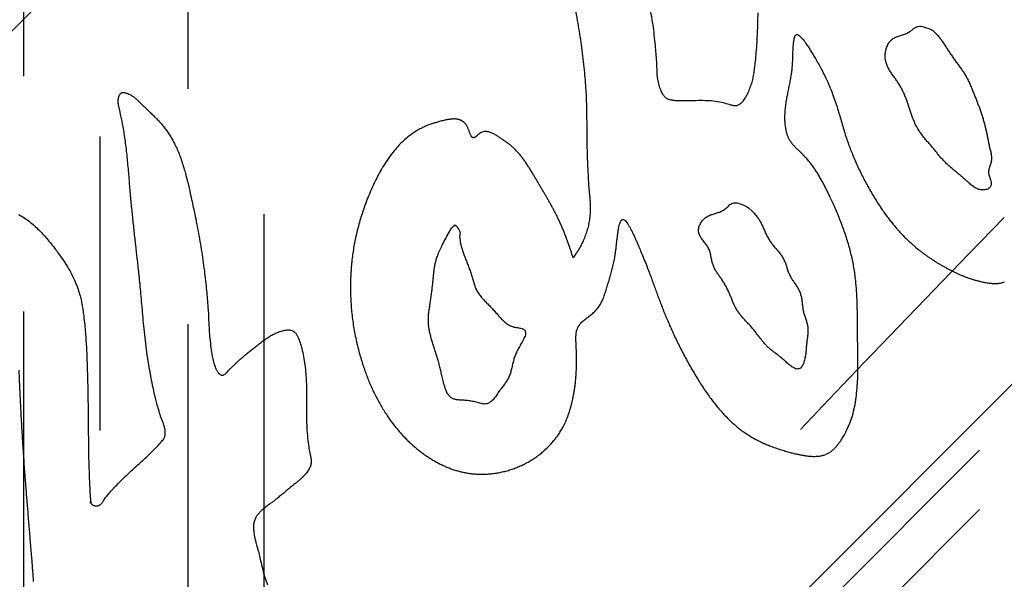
# Model space of a CAD drawing. Extents: x 1.5 to 27.9, y 0.7 to 20.5.
# Tile 10 of 34: x 2.51 to 2.928, y 12.364 to 12.602. Entities that reach past the tile are written whole.
import ezdxf

# ---------------------------------------------------------------- set-up
doc = ezdxf.new("R2010")
doc.units = 0
doc.linetypes.add('HIDDEN', pattern=[0.1875, 0.125, -0.0625])
doc.layers.add('ACSRY', color=30, linetype='CONTINUOUS')

msp = doc.modelspace()

# ---------------------------------------------------------------- linework, layer by layer
at = {"layer": 'ACSRY', "color": 30, "linetype": 'HIDDEN'}
for p, q in [((2.51119, 13.3781), (2.51119, 12.01252)), ((2.5438, 2.07747), (2.5438, 13.11628)), ((2.51119, 12.01252), (3.56095, 13.06227)), ((2.58123, 11.8977), (2.58123, 13.06185)), ((2.6136, 12.39446), (2.6136, 13.04246)), ((2.51119, 11.98724), (3.56095, 13.037)), ((2.6136, 11.8977), (2.6136, 12.36572))]:
    msp.add_line(p, q, dxfattribs=at)
at = {"layer": 'ACSRY', "color": 30, "linetype": 'CONTINUOUS'}
for p, q in [((2.26056, 12.35162), (3.19394, 13.285)), ((3.48174, 12.99721), (2.54836, 12.06383)), ((2.6136, 12.36572), (2.6136, 12.39446))]:
    msp.add_line(p, q, dxfattribs=at)
for points in [[(2.77323, 12.62589, -0.00001), (2.7712, 12.63467, -0.00594)], [(2.74492, 12.61098, -0.003652), (2.7467, 12.60181, -0.006209), (2.74821, 12.59258, -0.009001), (2.7494, 12.58305, -0.00879), (2.75021, 12.57409, -0.009019), (2.75058, 12.56656, -0.010352), (2.75069, 12.55981, -0.005498), (2.75074, 12.55301, 0.000402), (2.75087, 12.54569, 0.00525), (2.75119, 12.53786, 0.004833), (2.75155, 12.53155, 0.003773), (2.75179, 12.52863, 0.009846), (2.75194, 12.52725, -0.000662), (2.75209, 12.52543, -0.008305), (2.7522, 12.52332, -0.005825), (2.75224, 12.52138, -0.012549), (2.75215, 12.51939, -0.019739), (2.75187, 12.51705, -0.01578), (2.75142, 12.51459, -0.015716), (2.75081, 12.51226, -0.020949), (2.74997, 12.5099, -0.022486), (2.74886, 12.50743, -0.013555), (2.7479, 12.50546, -0.006048), (2.74741, 12.50453, -0.015786), (2.74697, 12.50385, -0.015229), (2.74611, 12.50258, -0.001226), (2.74492, 12.50086, -0.004601)], [(2.82345, 12.60498, -0.00279), (2.82336, 12.60058, -0.002619), (2.82322, 12.5965, -0.003269), (2.82302, 12.5924, -0.005421), (2.82271, 12.58818, -0.005201), (2.82236, 12.58433, -0.005238), (2.822, 12.58135, -0.007877), (2.82163, 12.57894, -0.008491), (2.8212, 12.57672, -0.013388), (2.82058, 12.57446, -0.023517), (2.81969, 12.57208, -0.019041), (2.81876, 12.57002, -0.015357), (2.81804, 12.5687, -0.024138), (2.81745, 12.56784, -0.019666), (2.81692, 12.56714, -0.014711), (2.81636, 12.56653, -0.031847), (2.81574, 12.56603, -0.040258), (2.81508, 12.56568, -0.0492), (2.81443, 12.5655, -0.063755), (2.81371, 12.56548, -0.05332), (2.8129, 12.56559, -0.028006), (2.81224, 12.56575, -0.022256), (2.81181, 12.56589, -0.012194), (2.81071, 12.56621, 0.017331), (2.80804, 12.56685, 0.011546), (2.80455, 12.56745, 0.023139), (2.80103, 12.56765, 0.026396), (2.79734, 12.56762, 0.006517), (2.79334, 12.56758, -0.002187), (2.79, 12.56759, -0.005051), (2.78824, 12.56766, -0.017246), (2.78742, 12.56776, -0.019903), (2.78677, 12.56787, -0.003989), (2.78613, 12.568, -0.022808), (2.78553, 12.56821, -0.029488), (2.78497, 12.56847, -0.030235), (2.7845, 12.56878, -0.0383), (2.78408, 12.56916, -0.039261), (2.78368, 12.56963, -0.02097), (2.78336, 12.57004, 0.001482), (2.78312, 12.57034, -0.031894), (2.78276, 12.57104, -0.029342), (2.78206, 12.57262, -0.017727), (2.78133, 12.57486, -0.031812), (2.78087, 12.57737, -0.028916), (2.78066, 12.57949, -0.018275), (2.78063, 12.58106, -0.009222), (2.78048, 12.58423, 0.010441), (2.77996, 12.59109, 0.007676), (2.77892, 12.59992, 0.013851), (2.77728, 12.60878, 0.01531)], [(2.89791, 12.5975), (2.89916, 12.59628, -0.01535), (2.90033, 12.59498, -0.017207), (2.90142, 12.5936, -0.01533), (2.90243, 12.59216, -0.009439), (2.90341, 12.59069, -0.005124), (2.90438, 12.58919, -0.001256), (2.90535, 12.5877, 0.002233), (2.90634, 12.58623, 0.006287), (2.90736, 12.5848, 0.006161), (2.90841, 12.58338, 0.001724), (2.90945, 12.58197, -0.002485), (2.91046, 12.58054, -0.007546), (2.91141, 12.57907, -0.010987), (2.91229, 12.57757, -0.013601), (2.91309, 12.57601, -0.012892), (2.91382, 12.57441, -0.008858), (2.91451, 12.57278, -0.005503), (2.91517, 12.57114, -0.00196), (2.91583, 12.5695, -0.000546), (2.91648, 12.56786, -0.000884), (2.91712, 12.56623, -0.001804), (2.91774, 12.56458, -0.003537), (2.91834, 12.56293, -0.004995), (2.91889, 12.56126, -0.006536), (2.91941, 12.55957, -0.006897), (2.91988, 12.55786, -0.006266), (2.9203, 12.55614, -0.005392), (2.9207, 12.55442, -0.004057), (2.92106, 12.5527, -0.003443), (2.9214, 12.551, -0.003336), (2.92173, 12.54931, 0.000951), (2.9221, 12.5476, 0.010288), (2.92253, 12.54586, -0.000412), (2.92284, 12.54413, -0.033613), (2.92283, 12.54241, -0.051297), (2.92247, 12.54072, -0.050329), (2.92186, 12.53902, -0.003795), (2.92155, 12.53725, 0.094886), (2.92203, 12.53536, 0.072827), (2.92267, 12.5335, -0.024592), (2.92276, 12.53187, -0.10921), (2.92203, 12.53062, -0.181238), (2.92037, 12.5299, -0.110851), (2.91838, 12.52977, -0.078128), (2.91665, 12.53027, -0.083796), (2.91516, 12.53116, -0.045996), (2.91377, 12.53225, -0.020528), (2.91245, 12.53341, -0.007297), (2.91114, 12.53459, 0.000489), (2.90982, 12.53574, 0.005141), (2.90848, 12.53687, 0.005037), (2.90711, 12.53799, 0.000281), (2.90576, 12.53911, -0.004194), (2.90445, 12.54027, -0.009595), (2.90319, 12.54148, -0.011756), (2.90198, 12.54275, -0.011108), (2.90083, 12.54407, -0.008692), (2.89971, 12.54543, -0.003972), (2.8986, 12.5468, -0.000134), (2.89747, 12.54816, 0.003806), (2.89631, 12.54951, 0.003441), (2.89515, 12.55085, -0.001261), (2.89402, 12.5522, -0.006051), (2.89294, 12.55359, -0.012245), (2.89195, 12.55503, -0.01648), (2.89106, 12.55653, -0.019581), (2.8903, 12.5581, -0.018332), (2.88963, 12.55973, -0.012626), (2.88903, 12.56139, -0.008089), (2.88847, 12.56307, -0.003594), (2.88791, 12.56476, 0.000133), (2.88734, 12.56644, 0.004121), (2.88674, 12.5681, 0.006679), (2.88609, 12.56973, 0.008396), (2.88538, 12.57134, 0.010383), (2.8846, 12.57291, 0.013105), (2.88372, 12.57443, 0.013988), (2.88276, 12.57592, 0.01331), (2.88172, 12.57738, 0.007653), (2.88067, 12.57883, -0.004079), (2.87968, 12.58031, -0.014277), (2.87882, 12.58185, -0.025749), (2.87816, 12.58348, -0.035416), (2.87776, 12.58522, -0.044376), (2.87768, 12.58707, -0.043579), (2.87791, 12.58896, -0.040519), (2.87845, 12.59075, -0.043901), (2.87928, 12.59232, -0.056323), (2.88041, 12.59355, -0.064963), (2.88178, 12.59445, -0.057951), (2.88334, 12.59508, -0.036844), (2.88503, 12.59562, -0.001679), (2.88677, 12.59627, 0.026031), (2.88838, 12.5972, 0.06081), (2.88978, 12.59844, 0.00475), (2.89154, 12.59925, -0.14685), (2.89429, 12.59889, -0.095488), (2.89791, 12.5975, -0.036558)], [(2.74492, 12.50086), (2.74444, 12.50244, 0.003078), (2.74393, 12.50401, 0.003006), (2.74341, 12.50558, 0.003066), (2.74287, 12.50714, 0.00328), (2.7423, 12.5087, 0.003436), (2.74172, 12.51025, 0.00358), (2.74111, 12.51178, 0.003736), (2.74048, 12.51331, 0.003918), (2.73982, 12.51483, 0.004061), (2.73915, 12.51632, 0.004313), (2.73846, 12.51778, 0.004315), (2.73777, 12.51918, 0.004031), (2.73708, 12.52051, 0.003854), (2.73639, 12.5218, 0.003222), (2.73568, 12.5231, 0.002637), (2.73495, 12.5244, 0.002262), (2.73422, 12.52569, 0.001888), (2.73347, 12.52698, 0.001359), (2.73271, 12.52828, 0.000931), (2.73195, 12.52956, 0.000525), (2.73119, 12.53085, 0.000036), (2.73041, 12.53217, -0.000645), (2.7296, 12.53355, -0.000486), (2.72877, 12.53497, 0.000366), (2.72792, 12.5364, 0.001339), (2.72706, 12.53784, 0.002737), (2.72618, 12.53925, 0.004133), (2.72528, 12.54064, 0.005824), (2.72434, 12.542, 0.006735), (2.72339, 12.54332, 0.007327), (2.72241, 12.54457, 0.010262), (2.72134, 12.5458, 0.014631), (2.72019, 12.54699, 0.011557), (2.7192, 12.54794, 0.007543), (2.71864, 12.54844, 0.013812), (2.71826, 12.54874, 0.008614), (2.7178, 12.5491, -0.000839), (2.71728, 12.5495, 0.003946), (2.71677, 12.54988, 0.005753), (2.71626, 12.55025, 0.003583), (2.71573, 12.55061, 0.002387), (2.71519, 12.55098, 0.002415), (2.71464, 12.55135, 0.001995), (2.71407, 12.55172, 0.000927), (2.71348, 12.55211, 0.00109), (2.71285, 12.55251, 0.002378), (2.71219, 12.55293, 0.004438), (2.71151, 12.55333, 0.008245), (2.71082, 12.5537, 0.012337), (2.71013, 12.55402, 0.017383), (2.70943, 12.55428, 0.020945), (2.70873, 12.55447, 0.02426), (2.70804, 12.55457, 0.034108), (2.70734, 12.55457, 0.047343), (2.70661, 12.55442, 0.039567), (2.70596, 12.55419, 0.032818), (2.7055, 12.55395, 0.040325), (2.70516, 12.55371, 0.020594), (2.70484, 12.55346, 0.004102), (2.70453, 12.55321, 0.005456), (2.70422, 12.55296, 0.003621), (2.70392, 12.55271, -0.0018), (2.70364, 12.55248, -0.006992), (2.70336, 12.55227, -0.013888), (2.70309, 12.5521, -0.020535), (2.70284, 12.55198, -0.027884), (2.70261, 12.5519, -0.055247), (2.70237, 12.5519, -0.097525), (2.70212, 12.552, -0.084417), (2.70186, 12.5522, -0.068398), (2.70164, 12.5525, -0.049573), (2.70144, 12.55287, -0.02638), (2.70124, 12.55331, -0.014604), (2.70105, 12.55379, -0.008674), (2.70087, 12.5543, -0.004182), (2.70067, 12.55484, 0.000597), (2.70047, 12.55539, 0.004237), (2.70027, 12.55591, 0.008809), (2.70005, 12.55639, 0.012282), (2.69984, 12.55681, 0.013665), (2.69963, 12.55717, 0.015673), (2.6994, 12.5575, 0.015562), (2.69917, 12.55781, 0.014633), (2.69892, 12.55809, 0.01506), (2.69866, 12.55836, 0.016936), (2.69838, 12.5586, 0.018896), (2.69809, 12.55881, 0.015767), (2.69781, 12.55901, 0.010152), (2.69754, 12.55917, 0.019879), (2.6972, 12.55933, 0.025611), (2.69668, 12.55953, 0.017994), (2.69606, 12.55971, 0.023685), (2.69541, 12.55982, 0.026473), (2.69474, 12.55987, 0.020116), (2.69406, 12.55988, 0.016044), (2.69336, 12.55984, 0.014052), (2.69265, 12.55977, 0.012031), (2.69194, 12.55966, 0.009559), (2.69122, 12.55953, 0.007541), (2.6905, 12.55937, 0.005473), (2.68978, 12.55921, 0.004305), (2.68901, 12.55902, 0.003166), (2.68817, 12.5588, 0.002677), (2.68729, 12.55856, 0.003562), (2.68644, 12.55831, 0.004177), (2.68563, 12.55806, 0.003946), (2.68482, 12.5578, 0.00478), (2.68401, 12.55751, 0.006517), (2.68319, 12.5572, 0.00509), (2.68245, 12.5569, 0.002106), (2.68183, 12.55665, 0.008702), (2.68093, 12.55623, 0.009655), (2.67935, 12.55541, 0.013081), (2.6772, 12.5541, 0.022898), (2.67471, 12.55223, 0.021224), (2.67218, 12.55, 0.020415), (2.66988, 12.54759, 0.021235), (2.66777, 12.54501, 0.017262), (2.66579, 12.54224, 0.014201), (2.66393, 12.53933, 0.012925), (2.66221, 12.53631, 0.012014), (2.66062, 12.53319, 0.010667), (2.65914, 12.52998, 0.008921), (2.6578, 12.52682, 0.007482), (2.65665, 12.52385, 0.007542), (2.65563, 12.52098, 0.007137), (2.6547, 12.5181, 0.006725), (2.65385, 12.5152, 0.007136), (2.6531, 12.5123, 0.007401), (2.65243, 12.5094, 0.007363), (2.65185, 12.50649, 0.007358), (2.65136, 12.50357, 0.007433), (2.65096, 12.50065, 0.007452), (2.65065, 12.49771, 0.007324), (2.65042, 12.49474, 0.007505), (2.65028, 12.49168, 0.007799), (2.65023, 12.4885, 0.00751), (2.65027, 12.48525, 0.00759), (2.65042, 12.48202, 0.007821), (2.65067, 12.4788, 0.007669), (2.65102, 12.47558, 0.007428), (2.65146, 12.47237, 0.007292), (2.652, 12.46918, 0.007593), (2.65264, 12.46598, 0.007967), (2.6534, 12.46275, 0.007266), (2.6542, 12.45967, 0.006844), (2.65501, 12.45694, 0.007285), (2.65581, 12.45447, 0.006245), (2.65661, 12.45218, 0.005891), (2.65745, 12.44997, 0.006232), (2.65835, 12.44776, 0.006253), (2.65931, 12.44556, 0.006665), (2.66033, 12.44339, 0.006838), (2.6614, 12.44126, 0.006741), (2.66253, 12.43918, 0.007333), (2.66374, 12.4371, 0.008234), (2.66504, 12.43501, 0.007344), (2.66632, 12.43309, 0.006616), (2.66747, 12.43146, 0.007891), (2.66858, 12.42999, 0.007099), (2.66975, 12.42851, 0.005979), (2.67099, 12.42703, 0.006909), (2.67226, 12.4256, 0.00754), (2.67356, 12.42422, 0.007453), (2.67491, 12.42287, 0.007504), (2.67631, 12.42156, 0.00784), (2.67775, 12.4203, 0.008054), (2.67922, 12.41908, 0.00829), (2.68072, 12.41793, 0.00832), (2.68223, 12.41685, 0.008227), (2.68374, 12.41584, 0.008596), (2.68526, 12.4149, 0.008788), (2.68683, 12.41401, 0.008813), (2.68842, 12.41318, 0.009227), (2.69005, 12.41241, 0.009785), (2.6917, 12.4117, 0.010372), (2.69339, 12.41107, 0.010369), (2.69508, 12.41051, 0.01026), (2.69677, 12.41003, 0.011693), (2.69854, 12.40962, 0.012883), (2.70048, 12.40928, 0.012538), (2.70254, 12.40902, 0.01384), (2.70467, 12.40888, 0.014264), (2.70681, 12.40886, 0.013725), (2.70896, 12.40896, 0.013612), (2.71109, 12.40918, 0.013438), (2.71322, 12.40951, 0.013244), (2.71533, 12.40995, 0.013141), (2.71741, 12.41051, 0.013223), (2.71947, 12.41117, 0.013385), (2.72149, 12.41195, 0.013189), (2.72346, 12.41283, 0.013089), (2.72534, 12.41379, 0.013354), (2.72715, 12.41484, 0.013086), (2.72891, 12.41599, 0.012872), (2.73061, 12.41723, 0.013172), (2.73224, 12.41855, 0.013306), (2.73378, 12.41996, 0.013266), (2.73525, 12.42144, 0.013741), (2.73663, 12.42301, 0.01441), (2.73793, 12.42466, 0.01406), (2.7391, 12.42634, 0.014439), (2.74009, 12.42796, 0.014068), (2.74089, 12.42943, 0.010952), (2.74151, 12.43069, 0.010962), (2.74204, 12.43188, 0.009435), (2.74254, 12.43313, 0.007138), (2.74301, 12.43442, 0.007502), (2.74344, 12.4357, 0.007767), (2.74383, 12.437, 0.007073), (2.74419, 12.43832, 0.006083), (2.74452, 12.43962, 0.005249), (2.7448, 12.44089, 0.005795), (2.74507, 12.44225, 0.005784), (2.74535, 12.44383, 0.00497), (2.74562, 12.44555, 0.00577), (2.74585, 12.4473, 0.006208), (2.74604, 12.44906, 0.005772), (2.74619, 12.45082, 0.005589), (2.7463, 12.45259, 0.005467), (2.74637, 12.45438, 0.005077), (2.74641, 12.45618, 0.004526), (2.74641, 12.45798, 0.004598), (2.74638, 12.45985, 0.004793), (2.74632, 12.46177, 0.003363), (2.74625, 12.46337, 0.00183), (2.7462, 12.4643, 0.001408), (2.74617, 12.46494, -0.002454), (2.74614, 12.46568, -0.003853), (2.74613, 12.4665, -0.00574), (2.74614, 12.46727, -0.008846), (2.74618, 12.46802, -0.011349), (2.74625, 12.46875, -0.012978), (2.74637, 12.46946, -0.015689), (2.74653, 12.47014, -0.02021), (2.74675, 12.47081, -0.024556), (2.74706, 12.47148, -0.026972), (2.74746, 12.47215, -0.030034), (2.74797, 12.47281, -0.026247), (2.74857, 12.47346, -0.020341), (2.74923, 12.47407, -0.016071), (2.74992, 12.47465, -0.010422), (2.75066, 12.47522, -0.005798), (2.75141, 12.47579, -0.001224), (2.75217, 12.47637, 0.002117), (2.75291, 12.47695, 0.005409), (2.75362, 12.47754, 0.010985), (2.75431, 12.47819, 0.017738), (2.75501, 12.47896, 0.018337), (2.75568, 12.47981, 0.019309), (2.75628, 12.48071, 0.019173), (2.75682, 12.48165, 0.01568), (2.7573, 12.48263, 0.013137), (2.75773, 12.48363, 0.011067), (2.75813, 12.48465, 0.009171), (2.75849, 12.48567, 0.00694), (2.75882, 12.4867, 0.005004), (2.75914, 12.48773, 0.002825), (2.75944, 12.48874, 0.001061), (2.75974, 12.48976, -0.00078), (2.76006, 12.49081, -0.000966), (2.76038, 12.49187, 0.000259), (2.7607, 12.49291, 0.001265), (2.761, 12.49396, 0.00226), (2.7613, 12.49502, 0.003137), (2.76159, 12.49611, 0.004113), (2.76187, 12.49723, 0.004557), (2.76213, 12.4984, 0.004815), (2.76238, 12.49961, 0.005499), (2.76262, 12.50092, 0.006138), (2.76285, 12.50238, 0.005334), (2.76307, 12.50399, 0.00433), (2.76328, 12.50573, 0.002681), (2.76349, 12.50752, 0.00041), (2.7637, 12.50928, -0.001485), (2.76392, 12.51097, -0.003878), (2.76416, 12.51254, -0.006555), (2.76442, 12.51396, -0.010709), (2.76472, 12.51518, -0.018508), (2.76506, 12.51614, -0.035488), (2.76546, 12.51681, -0.06772), (2.76591, 12.51715, -0.13458), (2.7664, 12.51712, -0.174664), (2.76691, 12.5168, -0.086314), (2.76748, 12.51622, -0.040855), (2.76808, 12.51542, -0.024688), (2.7687, 12.51443, -0.015985), (2.76935, 12.51327, -0.010563), (2.77002, 12.51197, -0.007396), (2.77069, 12.5106, -0.005418), (2.77134, 12.50916, -0.004104), (2.77201, 12.50766, -0.002552), (2.77273, 12.506, -0.002504), (2.77362, 12.50388, -0.002672), (2.77476, 12.50109, -0.001882), (2.77596, 12.49809, -0.002229), (2.777, 12.4954, -0.002785), (2.77793, 12.49294, -0.001878), (2.77882, 12.49055, -0.001041), (2.77967, 12.48823, -0.000522), (2.78049, 12.48597, 0.000075), (2.7813, 12.48378, 0.000927), (2.78211, 12.48161, 0.001812), (2.78296, 12.4794, 0.002717), (2.78389, 12.47708, 0.003143), (2.7849, 12.47464, 0.003586), (2.786, 12.47209, 0.003654), (2.78716, 12.4695, 0.003631), (2.78838, 12.46688, 0.003719), (2.78966, 12.46425, 0.003826), (2.791, 12.46159, 0.003831), (2.79239, 12.45894, 0.003862), (2.79382, 12.45631, 0.004188), (2.79533, 12.45366, 0.004657), (2.79691, 12.45099, 0.004365), (2.79847, 12.44846, 0.004197), (2.79991, 12.44622, 0.005087), (2.80131, 12.44413, 0.005345), (2.80277, 12.44205, 0.005387), (2.80429, 12.44, 0.006477), (2.80585, 12.43801, 0.007417), (2.80746, 12.43609, 0.008086), (2.80911, 12.43424, 0.008809), (2.81083, 12.43246, 0.009761), (2.8126, 12.43076, 0.010583), (2.81443, 12.42917, 0.011765), (2.81628, 12.4277, 0.011909), (2.81809, 12.4264, 0.011212), (2.81982, 12.42528, 0.011721), (2.82154, 12.42427, 0.01055), (2.82332, 12.42331, 0.009237), (2.82518, 12.4224, 0.009361), (2.82707, 12.42156, 0.009012), (2.82901, 12.42078, 0.007968), (2.83098, 12.42005, 0.00774), (2.83303, 12.41937, 0.007739), (2.83518, 12.41872, 0.006244), (2.83724, 12.41814, 0.004949), (2.83902, 12.41769, 0.005477), (2.84059, 12.41733, 0.005574), (2.84205, 12.41703, 0.006545), (2.84346, 12.41678, 0.008931), (2.84489, 12.41659, 0.011101), (2.8463, 12.41647, 0.014693), (2.8477, 12.41645, 0.016657), (2.84905, 12.41651, 0.017263), (2.85034, 12.41668, 0.024609), (2.85162, 12.41702, 0.035701), (2.85291, 12.41754, 0.027014), (2.85394, 12.41807, 0.017192), (2.85447, 12.4184, 0.032177), (2.85479, 12.41867, 0.019274), (2.85518, 12.41899, -0.002544), (2.8556, 12.41935, 0.008358), (2.85599, 12.41972, 0.013352), (2.85637, 12.42011, 0.009054), (2.85675, 12.42053, 0.005808), (2.85709, 12.42093, 0.00747), (2.85736, 12.42126, 0.007314), (2.85778, 12.42178, -0.004124), (2.8586, 12.42284, 0.017122), (2.85985, 12.42482, 0.026613), (2.8615, 12.42805, 0.018522), (2.86311, 12.43187, 0.02246), (2.86424, 12.43566, 0.027387), (2.86499, 12.43945, 0.019148), (2.86552, 12.44338, 0.013053), (2.86586, 12.44739, 0.011407), (2.86603, 12.45142, 0.009589), (2.86607, 12.45553, 0.006102), (2.86604, 12.45974, 0.003041), (2.86598, 12.4637, 0.000312), (2.86594, 12.46705, -0.001093), (2.86591, 12.47001, -0.000779), (2.8659, 12.47283, -0.000059), (2.86587, 12.4756, 0.00104), (2.86583, 12.47836, 0.001932), (2.86577, 12.48112, 0.002873), (2.86566, 12.48385, 0.003763), (2.86552, 12.48658, 0.004772), (2.86531, 12.48928, 0.005639), (2.86504, 12.49198, 0.006601), (2.8647, 12.49466, 0.007518), (2.86426, 12.49735, 0.008441), (2.86373, 12.50006, 0.00841), (2.8631, 12.50277, 0.007852), (2.86239, 12.50546, 0.007434), (2.8616, 12.50814, 0.006863), (2.86073, 12.5108, 0.006296), (2.8598, 12.51346, 0.005708), (2.85881, 12.51609, 0.005382), (2.85776, 12.51872, 0.005028), (2.85664, 12.52137, 0.004301), (2.85551, 12.52392, 0.00366), (2.85444, 12.52625, 0.003415), (2.85347, 12.52831, 0.00294), (2.8526, 12.53008, 0.0036), (2.85177, 12.53172, 0.004583), (2.85088, 12.53337, 0.005099), (2.84994, 12.53504, 0.006647), (2.84896, 12.53666, 0.007441), (2.84795, 12.53824, 0.007458), (2.84689, 12.53975, 0.00962), (2.84573, 12.54128, 0.012768), (2.84442, 12.54283, 0.010107), (2.84324, 12.54413, 0.007877), (2.84244, 12.54496, 0.011491), (2.84185, 12.54552, 0.005512), (2.84131, 12.54603, -0.001914), (2.84077, 12.54655, -0.000923), (2.84023, 12.54707, -0.001719), (2.8397, 12.54759, -0.004525), (2.83918, 12.54813, -0.00647), (2.83869, 12.54867, -0.008058), (2.83821, 12.54923, -0.01031), (2.83777, 12.54981, -0.013544), (2.83736, 12.55041, -0.013533), (2.83701, 12.55099, -0.012786), (2.83673, 12.5515, -0.014941), (2.8365, 12.55199, -0.012423), (2.83629, 12.55251, -0.009146), (2.83609, 12.55305, -0.009274), (2.83591, 12.55359, -0.010167), (2.83575, 12.55415, -0.010126), (2.83561, 12.55473, -0.007346), (2.83549, 12.55527, -0.004325), (2.8354, 12.55574, -0.009129), (2.8353, 12.55642, -0.008045), (2.83515, 12.55759, -0.01068), (2.83504, 12.55927, -0.01772), (2.83505, 12.56143, -0.014866), (2.83519, 12.56377, -0.013386), (2.83545, 12.56604, -0.013067), (2.8358, 12.56825, -0.008072), (2.83621, 12.57048, -0.004495), (2.83664, 12.57268, -0.002499), (2.83708, 12.57483, 0.000868), (2.83749, 12.57703, 0.006307), (2.83785, 12.57932, 0.006583), (2.83811, 12.58127, 0.006379), (2.83823, 12.58247, 0.012355), (2.83827, 12.58328, 0.007292), (2.8383, 12.5841, -0.00064), (2.83834, 12.58496, 0.001861), (2.83837, 12.58582, 0.00205), (2.83839, 12.58669, -0.000175), (2.83842, 12.58758, -0.001452), (2.83845, 12.58849, -0.002122), (2.8385, 12.58943, -0.003039), (2.83856, 12.59039, -0.004438), (2.83864, 12.59135, -0.003802), (2.83871, 12.59213, -0.002426), (2.83876, 12.59258, -0.004472), (2.8388, 12.59287, -0.004905), (2.83885, 12.59322, -0.002089), (2.8389, 12.59359, -0.004635), (2.83897, 12.59394, -0.008101), (2.83904, 12.59426, -0.010986), (2.83912, 12.59456, -0.010375), (2.8392, 12.59484, -0.008177), (2.83928, 12.59506, -0.022889), (2.83941, 12.5953, -0.040171), (2.83961, 12.59556, -0.057634), (2.83992, 12.59575, -0.126872), (2.84034, 12.59574, -0.123067), (2.84084, 12.59553, -0.076883), (2.84139, 12.59512, -0.044517), (2.84197, 12.59456, -0.022836), (2.84256, 12.59389, -0.016914), (2.84322, 12.59305, -0.014694), (2.84395, 12.59202, -0.006584), (2.84453, 12.59118, 0.003056), (2.84491, 12.59065, -0.011745), (2.84583, 12.58917, -0.009264), (2.84797, 12.58559, -0.00382), (2.85048, 12.58116, -0.008199), (2.85245, 12.57727, -0.014048), (2.85397, 12.57382, -0.011382), (2.85528, 12.57052, -0.008307), (2.85643, 12.56731, -0.008249), (2.85742, 12.56426, -0.007248), (2.85831, 12.56128, -0.003775), (2.85916, 12.55833, -0.000381), (2.86003, 12.55539, 0.003343), (2.86095, 12.55247, 0.005098), (2.86189, 12.5497, 0.00599), (2.86283, 12.54716, 0.006977), (2.86381, 12.54471, 0.005848), (2.86489, 12.54218, 0.004902), (2.86605, 12.53958, 0.005375), (2.86729, 12.53698, 0.005529), (2.86859, 12.5344, 0.005258), (2.86995, 12.53183, 0.005509), (2.8714, 12.52925, 0.006095), (2.87293, 12.52666, 0.005713), (2.87444, 12.52424, 0.005625), (2.87581, 12.52215, 0.006197), (2.87708, 12.52032, 0.004996), (2.87827, 12.51865, 0.005229), (2.8795, 12.51704, 0.006986), (2.8808, 12.51542, 0.005183), (2.88204, 12.5139, 0.001458), (2.88318, 12.51255, 0.008274), (2.88471, 12.51091, 0.01519), (2.8872, 12.5085, 0.007483), (2.89052, 12.50541, 0.003932)], [(2.50924, 12.51925, -0.017907), (2.5115, 12.51785, -0.017774), (2.51368, 12.51627, -0.017796), (2.51579, 12.51451, -0.016241), (2.5178, 12.51261, -0.013995), (2.51971, 12.5106, -0.012087), (2.52155, 12.5085, -0.009006), (2.52338, 12.50626, -0.007935), (2.5253, 12.50376, -0.007865), (2.52737, 12.50087, -0.008207), (2.52942, 12.49776, -0.011733), (2.53126, 12.4946, -0.015443), (2.53284, 12.49142, -0.018703), (2.5341, 12.48827, -0.018319), (2.53505, 12.48537, -0.015809), (2.53567, 12.48294, -0.016628), (2.53609, 12.4808, -0.011381), (2.53642, 12.4787, -0.006385), (2.53677, 12.47616, -0.002795), (2.53723, 12.47237, -0.009272), (2.53774, 12.46567, -0.010675), (2.53823, 12.45465, -0.005289), (2.53857, 12.44162, -0.004525), (2.53869, 12.42899, -0.002646), (2.53884, 12.41696, 0.004156), (2.53923, 12.40584, 0.005506), (2.53962, 12.39827, 0.0026), (2.53973, 12.39653, 0.017436), (2.53973, 12.39731, -0.005454), (2.53982, 12.39719), (2.54, 12.39647, 0.020763), (2.54024, 12.39603, 0.120168), (2.54057, 12.39582, 0.078174), (2.54099, 12.39561, 0.018704), (2.54149, 12.39544, 0.043401), (2.54202, 12.39538, 0.050007), (2.54255, 12.3954, 0.038421), (2.54304, 12.39551, 0.043091), (2.54348, 12.3957, 0.058031), (2.54388, 12.39599, 0.041169), (2.54419, 12.39626, 0.003236), (2.54441, 12.39646, 0.041999), (2.54477, 12.39697, 0.037147), (2.54563, 12.39829, -0.01633), (2.54764, 12.40079, -0.024995), (2.55132, 12.40473, -0.012846), (2.55587, 12.40921, -0.010741), (2.56041, 12.41332, -0.00665), (2.56453, 12.41708, 0.009467), (2.5679, 12.42053, 0.014844), (2.57005, 12.42295, 0.007567), (2.57067, 12.42368, 0.018987), (2.57063, 12.4237, 0.626416), (2.5708, 12.42399, -0.048377), (2.5711, 12.42449, 0.016129), (2.57129, 12.42491, 0.044184), (2.57138, 12.42528, 0.029789), (2.57145, 12.42565, 0.015003), (2.57149, 12.42602, 0.019105), (2.5715, 12.42638, 0.018205), (2.57149, 12.42677, 0.008931), (2.57146, 12.42722, 0.016057), (2.57137, 12.42783, 0.024799), (2.57118, 12.42863, 0.010326), (2.57101, 12.42932, -0.00463), (2.57091, 12.42976, 0.023768), (2.57053, 12.43079, 0.017844), (2.56951, 12.43351, -0.013114), (2.56791, 12.43893, -0.019324), (2.56589, 12.44776, -0.011974), (2.56401, 12.45817, -0.01242), (2.56273, 12.46829, -0.012074), (2.56183, 12.47781, -0.003376), (2.56101, 12.48663, 0.001223), (2.56025, 12.49434, 0.001885), (2.55958, 12.50058, 0.002301), (2.55894, 12.50619, 0.000537), (2.55828, 12.51201, -0.000976), (2.55763, 12.51807, -0.002029), (2.55703, 12.52424, -0.002379), (2.55647, 12.53055, -0.002063), (2.55593, 12.53704, 0.000268), (2.5553, 12.54372, 0.004859), (2.5545, 12.55046, 0.006956), (2.55357, 12.55657, 0.009758), (2.55263, 12.56126, 0.011944), (2.55194, 12.56417, 0.00602), (2.5517, 12.56515, -0.004546), (2.55167, 12.56535, -0.036334), (2.55159, 12.56587, 0.00212), (2.5515, 12.56661, -0.013635), (2.55146, 12.56732, -0.02444), (2.5515, 12.56802, -0.021251), (2.55159, 12.56875, -0.020831), (2.55176, 12.56948, -0.032707), (2.55203, 12.57011, -0.044914), (2.55237, 12.57062, -0.063853), (2.55277, 12.57093, -0.082825), (2.5532, 12.57109, -0.069759), (2.55361, 12.57113, -0.05454), (2.554, 12.5711, -0.029807), (2.55438, 12.57104, -0.023399), (2.55487, 12.57091, -0.019355), (2.55556, 12.57067, -0.020582), (2.55646, 12.57025, -0.029941), (2.55753, 12.56961, -0.023617), (2.55859, 12.56884, -0.020492), (2.55951, 12.56803, -0.020297), (2.56043, 12.56714, -0.007296), (2.5615, 12.56607, 0.000754), (2.56277, 12.56483, 0.003668), (2.56425, 12.56343, 0.002183), (2.56582, 12.56195, -0.001795), (2.56733, 12.56047, -0.005437), (2.56878, 12.55897, -0.009512), (2.57016, 12.5574, -0.01198), (2.57148, 12.55574, -0.013883), (2.57271, 12.55401, -0.013733), (2.57384, 12.55222, -0.01204), (2.57487, 12.5504, -0.011852), (2.57584, 12.54848, -0.011114), (2.57682, 12.54633, -0.011182), (2.57778, 12.54389, -0.01269), (2.57872, 12.54115, -0.009622), (2.57955, 12.53846, -0.006495), (2.58023, 12.53603, -0.008008), (2.581, 12.53292, -0.004783), (2.58213, 12.52809, -0.00303), (2.58357, 12.52152, -0.004126), (2.58521, 12.51336, -0.004861), (2.58679, 12.50436, -0.007071), (2.58809, 12.4953, -0.007864), (2.58904, 12.48691, -0.007718), (2.58961, 12.47986, -0.007632), (2.58993, 12.47429, -0.003701), (2.59014, 12.47016, 0.002097), (2.59043, 12.46653, 0.0099), (2.59089, 12.46261, 0.009512), (2.59146, 12.45905, 0.011845), (2.59201, 12.45665, 0.019069), (2.59241, 12.45529, 0.012793), (2.59259, 12.45474, 0.004123), (2.59268, 12.4545, 0.013596), (2.59282, 12.45415, 0.004533), (2.59302, 12.45369, 0.010728), (2.59327, 12.4532, 0.015211), (2.59358, 12.45268, 0.016891), (2.59396, 12.45214, 0.019683), (2.59439, 12.45163, 0.031518), (2.59485, 12.45123, 0.045743), (2.59531, 12.45098, 0.067415), (2.59574, 12.45092, 0.094512), (2.59614, 12.451, 0.082037), (2.59652, 12.4512, 0.051935), (2.59686, 12.45145, 0.026255), (2.59718, 12.45173, 0.020378), (2.59758, 12.45213, 0.009997), (2.5982, 12.45277, 0.000844), (2.599, 12.4536, -0.003364), (2.59992, 12.45452, -0.003931), (2.60087, 12.45543, -0.003527), (2.60176, 12.45626, -0.004261), (2.60269, 12.4571, -0.003794), (2.60378, 12.45806, -0.003009), (2.60503, 12.45913, -0.003246), (2.6064, 12.46029, -0.003082), (2.60785, 12.46147, -0.002915), (2.60931, 12.46263, -0.002728), (2.61076, 12.46376, -0.002221), (2.61219, 12.46486, -0.002849), (2.61359, 12.4659, -0.004866), (2.61498, 12.46687, -0.009994), (2.61644, 12.46778, -0.017868), (2.61804, 12.46861, -0.017714), (2.61957, 12.46927, -0.018189), (2.62085, 12.4697, -0.022758), (2.62188, 12.46996, -0.018223), (2.62272, 12.47011, -0.017278), (2.62345, 12.47018, -0.020328), (2.62416, 12.47018, -0.029436), (2.62491, 12.47007, -0.045345), (2.62573, 12.46977, -0.057129), (2.62654, 12.46919, -0.074958), (2.62728, 12.46827, -0.051149), (2.62789, 12.46725, -0.025969), (2.62834, 12.46625, -0.032156), (2.62883, 12.46475, -0.018872), (2.62953, 12.46221, -0.009669), (2.63026, 12.45892, -0.014147), (2.63084, 12.45528, -0.01463), (2.63124, 12.45159, -0.012338), (2.63144, 12.44807, -0.011252), (2.63151, 12.44452, -0.006816), (2.63152, 12.44075, -0.002929), (2.6315, 12.43684, -0.000234), (2.63151, 12.43285, 0.004498), (2.63166, 12.42866, 0.011462), (2.63203, 12.42424, 0.010787), (2.6325, 12.42041, 0.010239), (2.63292, 12.41803, 0.016521), (2.63323, 12.41671, 0.00813), (2.63339, 12.41598, -0.014567), (2.63347, 12.41547, -0.012348), (2.63354, 12.41491, -0.010848), (2.63357, 12.41425, -0.025968), (2.63351, 12.41352, -0.031784), (2.63334, 12.41274, -0.034656), (2.63305, 12.41192, -0.029678), (2.63267, 12.41113, -0.022463), (2.63223, 12.41038, -0.022171), (2.63169, 12.40963, -0.019103), (2.63101, 12.40879, -0.014771), (2.63021, 12.40793, -0.015433), (2.62932, 12.40707, -0.013461), (2.62841, 12.40627, -0.008969), (2.62751, 12.40553, -0.005802), (2.62652, 12.40473, -0.000403), (2.62531, 12.40375, 0.001675), (2.62396, 12.40264, 0.002265), (2.62256, 12.40146, 0.001175), (2.62111, 12.40025, -0.001853), (2.61961, 12.39902, -0.003246), (2.61821, 12.39792, -0.004685), (2.61705, 12.39704, -0.00592), (2.61606, 12.39632, -0.002429), (2.61516, 12.39566, 0.002132), (2.61428, 12.395, 0.006648), (2.61339, 12.39428, 0.00802), (2.61257, 12.39357, 0.010102), (2.6119, 12.39293, 0.014111), (2.61134, 12.39233, 0.014067), (2.61084, 12.39174, 0.014134), (2.6104, 12.39113, 0.016803), (2.61, 12.3905, 0.021016), (2.60966, 12.38982, 0.026028), (2.60938, 12.38906, 0.026859), (2.60918, 12.38824, 0.028058), (2.60906, 12.38737, 0.023902), (2.609, 12.3865, 0.016648), (2.60901, 12.38567, 0.017388), (2.60908, 12.38473, 0.015525), (2.60924, 12.38354, 0.01092), (2.60948, 12.38217, 0.011807), (2.6098, 12.38073, 0.010098), (2.61015, 12.37938, 0.006682), (2.61048, 12.37818, 0.002238), (2.61091, 12.37661, -0.004993), (2.61151, 12.37419, -0.003519), (2.61222, 12.37125, -0.003013), (2.61294, 12.36816, 0.003238), (2.61381, 12.36501, 0.016878), (2.61496, 12.36186, 0.019079)], [(2.81948, 12.52215), (2.82076, 12.52102, -0.019879), (2.82195, 12.5198, -0.019611), (2.82303, 12.51849, -0.020047), (2.82401, 12.51709, -0.021981), (2.82486, 12.51561, -0.020016), (2.82561, 12.51408, -0.013264), (2.8263, 12.51251, -0.004963), (2.827, 12.51095, 0.007008), (2.82776, 12.50943, 0.015752), (2.82865, 12.50797, 0.023334), (2.82968, 12.5066, 0.020808), (2.83079, 12.50527, 0.008338), (2.83192, 12.50396, -0.002636), (2.83299, 12.50262, -0.015536), (2.83394, 12.50122, -0.023774), (2.83473, 12.49973, -0.028516), (2.83535, 12.49816, -0.022391), (2.83589, 12.49655, -0.004829), (2.83645, 12.49493, 0.009429), (2.83711, 12.49337, 0.024586), (2.83795, 12.49188, 0.025135), (2.8389, 12.49045, 0.011457), (2.83987, 12.48904, -0.003087), (2.84075, 12.4876, -0.023154), (2.84145, 12.48609, -0.03375), (2.84193, 12.48449, -0.035218), (2.84221, 12.48281, -0.024446), (2.8424, 12.48109, -0.001848), (2.84263, 12.47936, 0.01199), (2.84298, 12.47767, 0.02169), (2.84348, 12.47603, 0.017592), (2.84402, 12.4744, -0.001764), (2.84449, 12.47277, -0.018479), (2.84479, 12.47111, -0.03659), (2.84481, 12.46939, -0.03508), (2.84466, 12.46765, -0.016983), (2.84443, 12.46594, -0.004463), (2.84423, 12.46427, 0.007647), (2.84409, 12.46266, 0.007732), (2.84396, 12.46102, -0.006581), (2.84373, 12.45925, -0.015117), (2.84335, 12.45738, -0.022271), (2.84274, 12.45553, -0.037123), (2.84187, 12.45412, -0.096366), (2.84068, 12.4536, -0.181171), (2.83923, 12.4539, -0.122052), (2.83759, 12.45491, -0.052726), (2.8359, 12.45628, -0.015785), (2.83426, 12.45769, -0.001746), (2.83275, 12.45896, 0.006924), (2.8314, 12.46001, 0.009453), (2.83017, 12.46092, -0.001022), (2.82903, 12.46182, -0.010511), (2.82794, 12.46279, -0.017702), (2.82687, 12.46389, -0.016649), (2.8258, 12.46511, -0.010833), (2.82474, 12.46641, -0.006507), (2.82367, 12.46777, -0.002478), (2.82258, 12.46916, 0.00135), (2.82147, 12.47054, 0.006203), (2.82032, 12.47188, 0.007299), (2.81916, 12.47318, 0.00478), (2.81799, 12.47445, 0.00044), (2.81685, 12.47571, -0.007048), (2.81578, 12.47701, -0.013851), (2.81481, 12.47837, -0.021476), (2.81398, 12.47981, -0.021929), (2.81325, 12.48132, -0.015395), (2.81258, 12.48288, -0.008667), (2.81194, 12.48446, -0.000231), (2.81128, 12.48603, 0.006097), (2.81057, 12.48758, 0.012091), (2.80977, 12.48907, 0.013915), (2.8089, 12.49053, 0.011788), (2.80795, 12.49196, 0.008501), (2.80697, 12.49338, 0.003477), (2.80599, 12.4948, -0.006766), (2.80511, 12.49627, -0.02564), (2.80444, 12.49781, -0.03338), (2.80397, 12.49942, -0.029457), (2.80364, 12.50109, -0.013146), (2.8033, 12.50277, 0.017995), (2.80276, 12.5044, 0.036201), (2.80195, 12.50596, 0.044763), (2.80085, 12.50743, 0.027661), (2.7997, 12.50886, -0.011142), (2.79878, 12.51033, -0.043608), (2.79827, 12.51187, -0.081388), (2.79835, 12.51348, -0.086315), (2.79892, 12.51508, -0.063454), (2.79988, 12.51657, -0.053078), (2.80113, 12.51782, -0.05458), (2.80257, 12.51872, -0.05288), (2.80412, 12.51934, -0.036262), (2.80571, 12.5198, -0.010966), (2.80732, 12.52032, 0.028812), (2.8089, 12.52114, 0.04374), (2.81035, 12.52225, 0.049562), (2.81162, 12.52351, -0.014683), (2.81329, 12.52424, -0.165457), (2.81595, 12.52374, -0.096787), (2.81948, 12.52215, -0.036994)], [(2.69664, 12.51008), (2.69685, 12.50819, 0.018264), (2.6972, 12.50632, 0.020605), (2.69771, 12.50449, 0.01832), (2.69832, 12.50268, 0.011014), (2.699, 12.50087, 0.005887), (2.69972, 12.49906, 0.001646), (2.70043, 12.49725, -0.003122), (2.7011, 12.4954, -0.009665), (2.70169, 12.49353, -0.009281), (2.70223, 12.49165, -0.002019), (2.70279, 12.48979, 0.008212), (2.70346, 12.488, 0.024752), (2.70433, 12.48633, 0.031763), (2.70539, 12.48478, 0.029079), (2.70663, 12.48333, 0.021273), (2.70797, 12.48193, 0.007811), (2.70933, 12.48054, -0.000759), (2.71067, 12.47913, -0.007146), (2.71196, 12.47768, -0.006159), (2.71323, 12.47624, 0.002723), (2.71453, 12.47484, 0.010704), (2.7159, 12.47353, 0.019991), (2.7174, 12.4724, 0.040326), (2.71918, 12.47159, 0.070911), (2.7213, 12.47122, 0.035873), (2.72324, 12.47087, -0.044557), (2.72442, 12.47006, -0.165062), (2.72469, 12.46866, -0.194173), (2.724, 12.46666, -0.068149), (2.72287, 12.46449, -0.015899), (2.72183, 12.46258, 0.001453), (2.72094, 12.46086, 0.013046), (2.72023, 12.45918, 0.020439), (2.71966, 12.45744, 0.021639), (2.7192, 12.45558, 0.012585), (2.71876, 12.45367, -0.003706), (2.71825, 12.45182, -0.016946), (2.71759, 12.45011, -0.032504), (2.71672, 12.44857, -0.034468), (2.7157, 12.44711, -0.016185), (2.71456, 12.44562, -0.001136), (2.71339, 12.44399, 0.011533), (2.7122, 12.4422, 0.000696), (2.71092, 12.44052, -0.034061), (2.70947, 12.43929, -0.073147), (2.70779, 12.43872, -0.115673), (2.70584, 12.43894, -0.077141), (2.70375, 12.4395, -0.005659), (2.70163, 12.43996, 0.020432), (2.69954, 12.44023, 0.023205), (2.69758, 12.44032, 0.012238), (2.69577, 12.44044, -0.023033), (2.69417, 12.44081, -0.057157), (2.69282, 12.44158, -0.086639), (2.69174, 12.44285, -0.074694), (2.69088, 12.44452, -0.043317), (2.69019, 12.44647, -0.025289), (2.68962, 12.44859, -0.013276), (2.68912, 12.45076, -0.005279), (2.68864, 12.45289, 0.002888), (2.68815, 12.45488, 0.006548), (2.68763, 12.45676, 0.005244), (2.6871, 12.45857, 0.004044), (2.68655, 12.46034, 0.002688), (2.686, 12.4621, 0.00096), (2.68543, 12.46388, -0.001405), (2.68488, 12.4657, -0.00414), (2.68436, 12.46756, -0.008076), (2.68392, 12.46944, -0.012055), (2.68359, 12.47132, -0.017257), (2.68341, 12.47321, -0.019969), (2.68338, 12.4751, -0.020301), (2.6835, 12.47699, -0.017395), (2.68373, 12.47889, -0.01058), (2.68402, 12.48081, -0.004766), (2.68433, 12.48275, 0.001319), (2.68462, 12.48475, 0.003951), (2.68488, 12.48676, 0.004174), (2.68511, 12.48877, 0.003307), (2.68531, 12.49075, 0.001066), (2.68551, 12.49267, -0.000468), (2.6857, 12.49447, -0.001813), (2.68591, 12.49613, -0.005687), (2.68616, 12.49771, -0.012715), (2.68651, 12.4993, -0.017183), (2.68702, 12.50099, -0.017844), (2.68774, 12.50293, -0.016296), (2.68876, 12.5052, -0.014928), (2.69013, 12.50788, -0.008732), (2.69168, 12.51077, -0.002378), (2.69324, 12.51348, -0.021184), (2.69465, 12.51482, -0.184371), (2.69577, 12.5136, -0.313344), (2.69664, 12.51008, -0.051374)], [(2.89052, 12.50541), (2.89152, 12.50458, 0.004606), (2.89255, 12.50377, 0.004665), (2.89359, 12.50298, 0.004588), (2.89464, 12.50221, 0.004373), (2.89571, 12.50146, 0.004217), (2.89679, 12.50072, 0.004082), (2.89788, 12.50001, 0.00397), (2.89898, 12.49931, 0.003845), (2.90009, 12.49862, 0.003718), (2.9012, 12.49796, 0.00358), (2.90232, 12.49732, 0.003523), (2.90346, 12.49668, 0.003431), (2.90461, 12.49607, 0.003547), (2.90577, 12.49546, 0.004038), (2.90694, 12.49488, 0.00447), (2.90812, 12.49432, 0.004857), (2.90931, 12.49378, 0.005279), (2.91052, 12.49327, 0.005823), (2.91175, 12.49279, 0.005944), (2.91299, 12.49233, 0.005877), (2.91424, 12.4919, 0.006743), (2.91554, 12.4915, 0.007881), (2.91693, 12.49112, 0.006472), (2.91821, 12.4908, 0.005371), (2.91922, 12.49057, 0.007102), (2.92009, 12.4904, 0.006436), (2.92097, 12.49025, 0.00554), (2.92186, 12.49012, 0.007805), (2.92274, 12.49003, 0.009324), (2.92361, 12.48997, 0.010022), (2.92446, 12.48995, 0.011981), (2.92531, 12.48997, 0.015456), (2.92615, 12.49005, 0.01536), (2.92693, 12.49017, 0.01317), (2.92766, 12.49033, 0.022848), (2.92844, 12.4906, 0.032016)], [(2.5092, 12.45309, 0.000265), (2.50932, 12.44995, 0.000786), (2.50948, 12.44617, 0.000808), (2.50966, 12.44216, 0.000826), (2.50985, 12.43824, 0.000921), (2.51005, 12.43438, 0.000854), (2.51026, 12.4305, 0.000793), (2.51049, 12.42661, 0.000798), (2.51073, 12.42273, 0.000812), (2.51098, 12.41884, 0.000803), (2.51125, 12.41492, 0.000753), (2.51152, 12.41108, 0.000733), (2.51179, 12.40744, 0.00071), (2.51205, 12.40401, 0.000573), (2.51231, 12.4008, 0.000486), (2.51256, 12.39766, 0.000374), (2.51282, 12.39449, 0.000264), (2.51308, 12.3913, 0.00018), (2.51335, 12.38811, 0.000104), (2.51361, 12.38494, 0.000012), (2.51387, 12.38179, -0.000087), (2.51414, 12.37859, -0.000209), (2.51441, 12.37531, -0.000252), (2.51465, 12.37225, -0.000318), (2.51485, 12.36975, -0.000387), (2.51499, 12.36793, -0.00032), (2.51508, 12.36686, -0.000621), (2.51513, 12.36608, -0.000938), (2.51519, 12.36519, -0.000699), (2.51526, 12.36423, -0.001187), (2.51531, 12.36329, -0.001613)]]:
    msp.add_lwpolyline(points, format="xyb", dxfattribs=at)
at = {"layer": 'ACSRY', "color": 30, "linetype": 'HIDDEN'}
msp.add_arc((7.94868, 7.59688), 7.03, 135.57215, 138.37459, dxfattribs=at)

doc.saveas('drawing.dxf')
